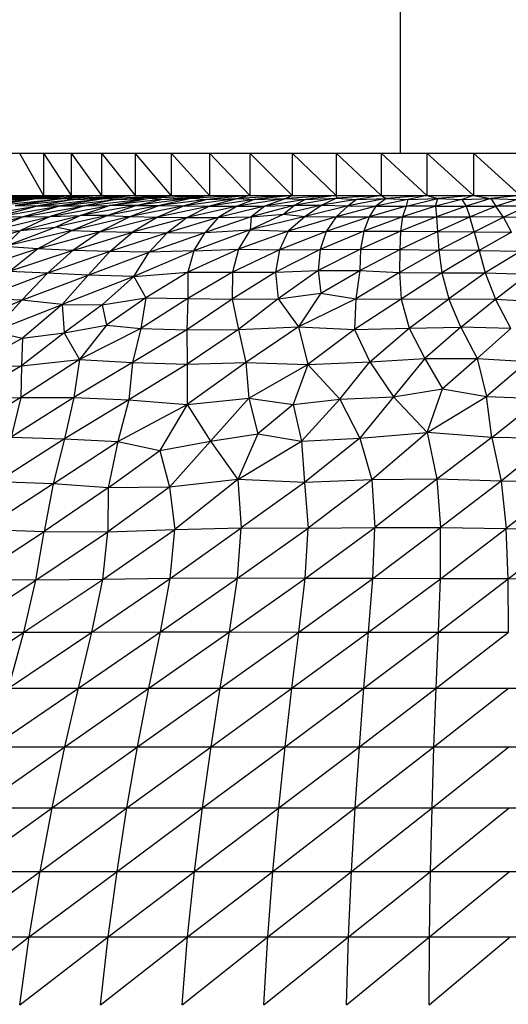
# Model space of a CAD drawing. Header units: millimetres. Extents: x -213 to 187, y -209 to 424.
# Tile 20 of 26: x -37 to -14, y 108 to 155. Entities that reach past the tile are written whole.
import ezdxf

# ---------------------------------------------------------------- set-up
doc = ezdxf.new("R2010")
doc.units = ezdxf.units.MM

msp = doc.modelspace()

# ---------------------------------------------------------------- linework, layer by layer
at = {"color": 7, "linetype": 'Continuous', "lineweight": 25}
for p, q in [((-19.325, 184.403), (-19.325, 148.513)), ((-40.683, 148.513), (12.3, 148.513)), ((-37.402, 148.513), (-36.254, 146.502)), ((-36.254, 148.513), (-34.949, 146.502)), ((-36.254, 148.513), (-36.254, 146.502)), ((-34.949, 148.513), (-34.949, 146.502)), ((-34.949, 148.513), (-33.5, 146.502)), ((-33.5, 148.513), (-33.5, 146.502)), ((-33.5, 148.513), (-31.913, 146.502)), ((-31.913, 148.513), (-31.913, 146.502)), ((-30.204, 146.502), (-31.913, 148.513)), ((-30.204, 148.513), (-28.38, 146.502)), ((-30.204, 148.513), (-30.204, 146.502)), ((-28.38, 148.513), (-28.38, 146.502)), ((-28.38, 148.513), (-26.461, 146.502)), ((-26.461, 148.513), (-26.461, 146.502)), ((-26.461, 148.513), (-24.447, 146.502)), ((-24.447, 148.513), (-22.368, 146.502)), ((-24.447, 148.513), (-24.447, 146.502)), ((-22.368, 148.513), (-22.368, 146.502)), ((-22.368, 148.513), (-20.232, 146.502)), ((-20.232, 148.513), (-18.054, 146.502)), ((-20.232, 148.513), (-20.232, 146.502)), ((-18.054, 148.513), (-15.841, 146.502)), ((-18.054, 148.513), (-18.054, 146.502)), ((-15.841, 148.513), (-15.841, 146.502)), ((-15.841, 148.513), (-13.625, 146.502)), ((-40.683, 146.502), (12.3, 146.502)), ((-36.254, 146.502), (-40.084, 146.303)), ((-36.502, 146.365), (-40.015, 145.974)), ((-36.254, 146.502), (-39.935, 146.366)), ((-34.949, 146.502), (-38.993, 146.269)), ((-34.949, 146.502), (-38.779, 146.349)), ((-36.254, 146.502), (-38.779, 146.349)), ((-38.573, 146.043), (-35.285, 146.371)), ((-36.502, 146.365), (-38.573, 146.043)), ((-34.949, 146.502), (-38.169, 146.284)), ((-38.169, 146.284), (-36.502, 146.365)), ((-35.285, 146.371), (-37.604, 146.027)), ((-37.604, 146.027), (-34.812, 146.323)), ((-36.505, 146.022), (-33.332, 146.368)), ((-34.812, 146.323), (-36.505, 146.022)), ((-33.5, 146.502), (-36.502, 146.365)), ((-34.949, 146.502), (-36.502, 146.365)), ((-36.502, 146.365), (-35.285, 146.371)), ((-33.332, 146.368), (-35.456, 146.015)), ((-35.456, 146.015), (-32.817, 146.32)), ((-35.285, 146.371), (-31.913, 146.502)), ((-33.5, 146.502), (-35.285, 146.371)), ((-35.285, 146.371), (-34.812, 146.323)), ((-34.812, 146.323), (-31.913, 146.502)), ((-34.812, 146.323), (-33.332, 146.368)), ((-34.308, 146.016), (-31.31, 146.371)), ((-32.817, 146.32), (-34.308, 146.016)), ((-33.332, 146.368), (-30.204, 146.502)), ((-31.913, 146.502), (-33.332, 146.368)), ((-33.332, 146.368), (-32.817, 146.32)), ((-33.118, 146.03), (-31.31, 146.371)), ((-30.669, 146.325), (-33.118, 146.03)), ((-32.817, 146.32), (-30.204, 146.502)), ((-32.817, 146.32), (-31.31, 146.371)), ((-29.181, 146.374), (-31.874, 146.04)), ((-31.874, 146.04), (-30.669, 146.325)), ((-28.38, 146.502), (-31.31, 146.371)), ((-31.31, 146.371), (-30.204, 146.502)), ((-30.669, 146.325), (-31.31, 146.371)), ((-29.181, 146.374), (-30.745, 146.03)), ((-28.502, 146.322), (-30.745, 146.03)), ((-30.669, 146.325), (-28.38, 146.502)), ((-30.669, 146.325), (-29.181, 146.374)), ((-27.034, 146.367), (-29.574, 146.011)), ((-28.502, 146.322), (-29.574, 146.011)), ((-26.461, 146.502), (-29.181, 146.374)), ((-28.38, 146.502), (-29.181, 146.374)), ((-29.181, 146.374), (-28.502, 146.322)), ((-26.461, 146.502), (-28.502, 146.322)), ((-28.502, 146.322), (-27.034, 146.367)), ((-27.034, 146.367), (-28.38, 145.999)), ((-26.255, 146.312), (-28.38, 145.999)), ((-24.756, 146.367), (-27.068, 145.995)), ((-26.255, 146.312), (-27.068, 145.995)), ((-24.447, 146.502), (-27.034, 146.367)), ((-26.461, 146.502), (-27.034, 146.367)), ((-27.034, 146.367), (-26.255, 146.312)), ((-24.447, 146.502), (-26.255, 146.312)), ((-26.255, 146.312), (-24.756, 146.367)), ((-24.756, 146.367), (-25.756, 146.006)), ((-23.837, 146.324), (-25.756, 146.006)), ((-22.368, 146.502), (-24.756, 146.367)), ((-24.447, 146.502), (-24.756, 146.367)), ((-24.756, 146.367), (-23.837, 146.324)), ((-22.353, 146.377), (-24.325, 146.043)), ((-23.837, 146.324), (-24.325, 146.043)), ((-22.368, 146.502), (-23.837, 146.324)), ((-23.837, 146.324), (-22.353, 146.377)), ((-22.353, 146.377), (-23.04, 146.047)), ((-21.399, 146.325), (-23.04, 146.047)), ((-22.368, 146.502), (-22.353, 146.377)), ((-20.232, 146.502), (-22.353, 146.377)), ((-22.353, 146.377), (-21.399, 146.325)), ((-19.992, 146.369), (-21.8, 146.015)), ((-21.399, 146.325), (-21.8, 146.015)), ((-20.232, 146.502), (-21.399, 146.325)), ((-21.399, 146.325), (-19.992, 146.369)), ((-19.992, 146.369), (-20.484, 146.007)), ((-18.958, 146.315), (-20.484, 146.007)), ((-20.232, 146.502), (-19.992, 146.369)), ((-18.054, 146.502), (-19.992, 146.369)), ((-19.992, 146.369), (-18.958, 146.315)), ((-19.046, 146.006), (-17.535, 146.367)), ((-18.958, 146.315), (-19.046, 146.006)), ((-18.054, 146.502), (-18.958, 146.315)), ((-18.958, 146.315), (-17.535, 146.367)), ((-18.054, 146.502), (-17.535, 146.367)), ((-17.649, 146.007), (-17.535, 146.367)), ((-16.402, 146.315), (-17.649, 146.007)), ((-15.841, 146.502), (-17.535, 146.367)), ((-17.535, 146.367), (-16.402, 146.315)), ((-15.841, 146.502), (-16.402, 146.315)), ((-16.402, 146.315), (-15.025, 146.366)), ((-16.402, 146.315), (-16.185, 146.005)), ((-15.025, 146.366), (-16.185, 146.005)), ((-15.841, 146.502), (-15.025, 146.366)), ((-13.625, 146.502), (-15.025, 146.366)), ((-15.025, 146.366), (-14.781, 146.002)), ((-15.025, 146.366), (-13.816, 146.312)), ((-14.781, 146.002), (-13.816, 146.312)), ((-39.5, 145.532), (-36.505, 146.022)), ((-36.505, 146.022), (-38.375, 145.516)), ((-38.375, 145.516), (-35.456, 146.015)), ((-37.604, 146.027), (-36.505, 146.022)), ((-37.219, 145.501), (-34.308, 146.016)), ((-35.456, 146.015), (-37.219, 145.501)), ((-36.505, 146.022), (-35.456, 146.015)), ((-35.945, 145.512), (-33.118, 146.03)), ((-34.308, 146.016), (-35.945, 145.512)), ((-35.456, 146.015), (-34.308, 146.016)), ((-31.874, 146.04), (-34.514, 145.566)), ((-34.514, 145.566), (-33.118, 146.03)), ((-34.308, 146.016), (-33.118, 146.03)), ((-33.24, 145.565), (-31.874, 146.04)), ((-30.745, 146.03), (-33.24, 145.565)), ((-31.874, 146.04), (-33.118, 146.03)), ((-30.745, 146.03), (-32.126, 145.513)), ((-29.574, 146.011), (-32.126, 145.513)), ((-31.874, 146.04), (-30.745, 146.03)), ((-29.574, 146.011), (-30.841, 145.48)), ((-28.38, 145.999), (-30.841, 145.48)), ((-30.745, 146.03), (-29.574, 146.011)), ((-29.574, 146.011), (-28.38, 145.999)), ((-28.38, 145.999), (-29.437, 145.465)), ((-27.068, 145.995), (-29.437, 145.465)), ((-28.38, 145.999), (-27.068, 145.995)), ((-25.756, 146.006), (-27.961, 145.461)), ((-27.068, 145.995), (-27.961, 145.461)), ((-27.068, 145.995), (-25.756, 146.006)), ((-24.325, 146.043), (-26.4, 145.498)), ((-25.756, 146.006), (-26.4, 145.498)), ((-25.756, 146.006), (-24.325, 146.043)), ((-23.04, 146.047), (-24.84, 145.624)), ((-24.325, 146.043), (-24.84, 145.624)), ((-24.325, 146.043), (-23.04, 146.047)), ((-23.04, 146.047), (-23.837, 145.513)), ((-21.8, 146.015), (-23.837, 145.513)), ((-23.04, 146.047), (-21.8, 146.015)), ((-21.8, 146.015), (-22.368, 145.491)), ((-20.484, 146.007), (-22.368, 145.491)), ((-21.8, 146.015), (-20.484, 146.007)), ((-20.484, 146.007), (-20.797, 145.494)), ((-19.046, 146.006), (-20.797, 145.494)), ((-20.484, 146.007), (-19.046, 146.006)), ((-17.649, 146.007), (-19.206, 145.494)), ((-19.046, 146.006), (-19.206, 145.494)), ((-17.649, 146.007), (-19.046, 146.006)), ((-17.649, 146.007), (-17.607, 145.496)), ((-17.649, 146.007), (-16.185, 146.005)), ((-16.185, 146.005), (-17.607, 145.496)), ((-16.185, 146.005), (-16.017, 145.487)), ((-16.185, 146.005), (-14.781, 146.002)), ((-16.017, 145.487), (-14.781, 146.002)), ((-14.415, 145.48), (-14.781, 146.002)), ((-13.308, 145.996), (-14.781, 146.002)), ((-14.415, 145.48), (-13.308, 145.996)), ((-40.21, 144.809), (-37.219, 145.501)), ((-38.863, 144.805), (-35.945, 145.512)), ((-37.219, 145.501), (-38.863, 144.805)), ((-38.375, 145.516), (-37.219, 145.501)), ((-37.352, 144.848), (-34.514, 145.566)), ((-35.945, 145.512), (-37.352, 144.848)), ((-37.219, 145.501), (-35.945, 145.512)), ((-35.945, 145.512), (-34.514, 145.566)), ((-35.693, 145.007), (-34.514, 145.566)), ((-33.24, 145.565), (-35.693, 145.007)), ((-34.911, 144.85), (-33.24, 145.565)), ((-32.126, 145.513), (-34.911, 144.85)), ((-33.24, 145.565), (-34.514, 145.566)), ((-32.126, 145.513), (-33.549, 144.797)), ((-30.841, 145.48), (-33.549, 144.797)), ((-33.24, 145.565), (-32.126, 145.513)), ((-32.126, 145.513), (-30.841, 145.48)), ((-30.841, 145.48), (-32.027, 144.76)), ((-29.437, 145.465), (-32.027, 144.76)), ((-30.841, 145.48), (-29.437, 145.465)), ((-29.437, 145.465), (-30.391, 144.737)), ((-27.961, 145.461), (-30.391, 144.737)), ((-29.437, 145.465), (-27.961, 145.461)), ((-26.4, 145.498), (-28.579, 144.758)), ((-27.961, 145.461), (-28.579, 144.758)), ((-27.961, 145.461), (-26.4, 145.498)), ((-24.84, 145.624), (-26.442, 144.878)), ((-23.837, 145.513), (-26.442, 144.878)), ((-26.4, 145.498), (-26.442, 144.878)), ((-26.4, 145.498), (-24.84, 145.624)), ((-24.84, 145.624), (-23.837, 145.513)), ((-23.837, 145.513), (-24.634, 144.808)), ((-22.368, 145.491), (-24.634, 144.808)), ((-23.837, 145.513), (-22.368, 145.491)), ((-20.797, 145.494), (-22.834, 144.802)), ((-22.368, 145.491), (-22.834, 144.802)), ((-22.368, 145.491), (-20.797, 145.494)), ((-19.206, 145.494), (-21.056, 144.81)), ((-20.797, 145.494), (-21.056, 144.81)), ((-20.797, 145.494), (-19.206, 145.494)), ((-17.607, 145.496), (-19.301, 144.811)), ((-19.206, 145.494), (-19.301, 144.811)), ((-19.206, 145.494), (-17.607, 145.496)), ((-17.607, 145.496), (-17.558, 144.802)), ((-17.607, 145.496), (-16.017, 145.487)), ((-17.558, 144.802), (-16.017, 145.487)), ((-15.811, 144.788), (-16.017, 145.487)), ((-14.415, 145.48), (-16.017, 145.487)), ((-15.811, 144.788), (-14.415, 145.48)), ((-14.033, 144.765), (-14.415, 145.48)), ((-12.801, 145.461), (-14.415, 145.48)), ((-40.198, 143.972), (-37.352, 144.848)), ((-38.863, 144.805), (-37.352, 144.848)), ((-38.108, 144.095), (-35.693, 145.007)), ((-34.911, 144.85), (-38.108, 144.095)), ((-37.352, 144.848), (-38.108, 144.095)), ((-37.352, 144.848), (-35.693, 145.007)), ((-36.547, 143.969), (-34.911, 144.85)), ((-34.911, 144.85), (-35.693, 145.007)), ((-34.911, 144.85), (-33.549, 144.797)), ((-26.442, 144.878), (-29.116, 143.888)), ((-28.579, 144.758), (-26.442, 144.878)), ((-26.442, 144.878), (-27.007, 143.953)), ((-26.442, 144.878), (-24.634, 144.808)), ((-36.547, 143.969), (-33.549, 144.797)), ((-33.549, 144.797), (-34.865, 143.904)), ((-34.865, 143.904), (-32.027, 144.76)), ((-33.549, 144.797), (-32.027, 144.76)), ((-33.114, 143.848), (-32.027, 144.76)), ((-30.391, 144.737), (-33.114, 143.848)), ((-32.027, 144.76), (-30.391, 144.737)), ((-31.234, 143.815), (-28.579, 144.758)), ((-31.234, 143.815), (-30.391, 144.737)), ((-30.391, 144.737), (-28.579, 144.758)), ((-29.116, 143.888), (-28.579, 144.758)), ((-24.634, 144.808), (-27.007, 143.953)), ((-24.634, 144.808), (-25.05, 143.933)), ((-22.834, 144.802), (-25.05, 143.933)), ((-24.634, 144.808), (-22.834, 144.802)), ((-21.056, 144.81), (-23.116, 143.948)), ((-22.834, 144.802), (-23.116, 143.948)), ((-22.834, 144.802), (-21.056, 144.81)), ((-19.301, 144.811), (-21.205, 143.963)), ((-21.056, 144.81), (-21.205, 143.963)), ((-21.056, 144.81), (-19.301, 144.811)), ((-19.301, 144.811), (-19.339, 143.945)), ((-19.339, 143.945), (-17.558, 144.802)), ((-19.301, 144.811), (-17.558, 144.802)), ((-17.558, 144.802), (-17.485, 143.917)), ((-17.558, 144.802), (-15.811, 144.788)), ((-17.485, 143.917), (-15.811, 144.788)), ((-15.811, 144.788), (-15.574, 143.901)), ((-15.811, 144.788), (-14.033, 144.765)), ((-14.033, 144.765), (-15.574, 143.901)), ((-36.547, 143.969), (-39.618, 142.993)), ((-36.547, 143.969), (-38.108, 144.095)), ((-37.886, 142.904), (-36.547, 143.969)), ((-34.865, 143.904), (-37.886, 142.904)), ((-34.865, 143.904), (-36.547, 143.969)), ((-36.071, 142.823), (-34.865, 143.904)), ((-33.114, 143.848), (-34.865, 143.904)), ((-27.007, 143.953), (-29.41, 142.866)), ((-29.116, 143.888), (-27.007, 143.953)), ((-27.007, 143.953), (-27.289, 142.871)), ((-25.05, 143.933), (-27.289, 142.871)), ((-27.007, 143.953), (-25.05, 143.933)), ((-23.116, 143.948), (-25.248, 142.866)), ((-25.05, 143.933), (-25.248, 142.866)), ((-25.05, 143.933), (-23.116, 143.948)), ((-21.205, 143.963), (-23.219, 142.946)), ((-23.116, 143.948), (-23.219, 142.946)), ((-23.116, 143.948), (-21.205, 143.963)), ((-21.205, 143.963), (-21.239, 142.943)), ((-21.239, 142.943), (-19.339, 143.945)), ((-21.205, 143.963), (-19.339, 143.945)), ((-19.339, 143.945), (-19.362, 142.856)), ((-17.485, 143.917), (-19.362, 142.856)), ((-19.339, 143.945), (-17.485, 143.917)), ((-17.485, 143.917), (-17.348, 142.843)), ((-15.574, 143.901), (-17.485, 143.917)), ((-15.574, 143.901), (-17.348, 142.843)), ((-15.574, 143.901), (-15.284, 142.838)), ((-15.574, 143.901), (-13.591, 143.867)), ((-33.114, 143.848), (-36.071, 142.823)), ((-34.137, 142.727), (-33.114, 143.848)), ((-34.137, 142.727), (-31.234, 143.815)), ((-31.234, 143.815), (-33.114, 143.848)), ((-29.116, 143.888), (-31.974, 142.664)), ((-31.974, 142.664), (-31.234, 143.815)), ((-29.116, 143.888), (-31.234, 143.815)), ((-29.116, 143.888), (-29.41, 142.866)), ((-13.591, 143.867), (-15.284, 142.838)), ((-36.071, 142.823), (-39.218, 141.632)), ((-36.071, 142.823), (-37.886, 142.904)), ((-37.284, 141.541), (-36.071, 142.823)), ((-37.284, 141.541), (-34.137, 142.727)), ((-34.137, 142.727), (-36.071, 142.823)), ((-35.373, 141.336), (-34.137, 142.727)), ((-31.974, 142.664), (-35.373, 141.336)), ((-31.974, 142.664), (-34.137, 142.727)), ((-31.974, 142.664), (-33.48, 141.327)), ((-31.974, 142.664), (-29.41, 142.866)), ((-31.974, 142.664), (-31.401, 141.651)), ((-29.41, 142.866), (-31.401, 141.651)), ((-27.289, 142.871), (-29.41, 141.615)), ((-29.41, 142.866), (-27.289, 142.871)), ((-29.41, 142.866), (-29.41, 141.615)), ((-27.289, 142.871), (-27.301, 141.585)), ((-25.248, 142.866), (-27.301, 141.585)), ((-27.289, 142.871), (-25.248, 142.866)), ((-25.248, 142.866), (-23.219, 142.946)), ((-25.248, 142.866), (-25.122, 141.61)), ((-23.219, 142.946), (-25.122, 141.61)), ((-23.219, 142.946), (-23.093, 141.874)), ((-23.219, 142.946), (-21.239, 142.943)), ((-23.093, 141.874), (-21.239, 142.943)), ((-21.239, 142.943), (-21.437, 141.608)), ((-19.362, 142.856), (-21.437, 141.608)), ((-21.239, 142.943), (-19.362, 142.856)), ((-19.362, 142.856), (-19.271, 141.585)), ((-19.362, 142.856), (-17.348, 142.843)), ((-17.348, 142.843), (-19.271, 141.585)), ((-17.348, 142.843), (-17.016, 141.611)), ((-17.348, 142.843), (-15.284, 142.838)), ((-15.284, 142.838), (-17.016, 141.611)), ((-15.284, 142.838), (-13.263, 142.781)), ((-15.284, 142.838), (-14.796, 141.59)), ((-14.796, 141.59), (-13.263, 142.781)), ((-37.284, 141.541), (-39.218, 141.632)), ((-33.48, 141.327), (-31.401, 141.651)), ((-31.401, 141.651), (-33.267, 140.361)), ((-31.401, 141.651), (-31.63, 140.191)), ((-29.41, 141.615), (-31.63, 140.191)), ((-31.401, 141.651), (-29.41, 141.615)), ((-29.41, 141.615), (-29.448, 140.139)), ((-27.301, 141.585), (-29.448, 140.139)), ((-29.41, 141.615), (-27.301, 141.585)), ((-27.301, 141.585), (-25.122, 141.61)), ((-27.301, 141.585), (-26.992, 140.142)), ((-25.122, 141.61), (-26.992, 140.142)), ((-25.122, 141.61), (-23.093, 141.874)), ((-25.122, 141.61), (-24.15, 140.283)), ((-23.093, 141.874), (-24.15, 140.283)), ((-21.437, 141.608), (-24.15, 140.283)), ((-23.093, 141.874), (-21.437, 141.608)), ((-21.437, 141.608), (-21.487, 140.144)), ((-19.271, 141.585), (-21.487, 140.144)), ((-21.437, 141.608), (-19.271, 141.585)), ((-19.271, 141.585), (-17.016, 141.611)), ((-19.271, 141.585), (-18.897, 140.217)), ((-18.897, 140.217), (-17.016, 141.611)), ((-16.444, 140.257), (-17.016, 141.611)), ((-17.016, 141.611), (-14.796, 141.59)), ((-16.444, 140.257), (-14.796, 141.59)), ((-14.071, 140.201), (-14.796, 141.59)), ((-14.796, 141.59), (-12.629, 141.472)), ((-40.58, 140.156), (-37.284, 141.541)), ((-38.657, 140.056), (-37.284, 141.541)), ((-38.657, 140.056), (-35.373, 141.336)), ((-35.373, 141.336), (-37.284, 141.541)), ((-35.373, 141.336), (-37.249, 139.731)), ((-35.373, 141.336), (-35.277, 139.984)), ((-35.373, 141.336), (-33.48, 141.327)), ((-33.48, 141.327), (-35.277, 139.984)), ((-33.48, 141.327), (-33.267, 140.361)), ((-35.277, 139.984), (-33.267, 140.361)), ((-33.267, 140.361), (-34.545, 138.726)), ((-31.63, 140.191), (-34.545, 138.726)), ((-33.267, 140.361), (-31.63, 140.191)), ((-31.63, 140.191), (-32.035, 138.584)), ((-31.63, 140.191), (-29.448, 140.139)), ((-26.992, 140.142), (-24.15, 140.283)), ((-24.15, 140.283), (-26.644, 138.579)), ((-24.15, 140.283), (-23.711, 138.488)), ((-24.15, 140.283), (-21.487, 140.144)), ((-21.487, 140.144), (-18.897, 140.217)), ((-20.758, 138.622), (-18.897, 140.217)), ((-18.897, 140.217), (-16.444, 140.257)), ((-18.897, 140.217), (-18.157, 138.768)), ((-16.444, 140.257), (-18.157, 138.768)), ((-16.444, 140.257), (-15.662, 138.772)), ((-14.071, 140.201), (-16.444, 140.257)), ((-14.071, 140.201), (-15.662, 138.772)), ((-37.249, 139.731), (-39.679, 138.398)), ((-38.657, 140.056), (-37.249, 139.731)), ((-35.277, 139.984), (-37.299, 138.424)), ((-37.249, 139.731), (-37.299, 138.424)), ((-37.249, 139.731), (-35.277, 139.984)), ((-35.277, 139.984), (-34.545, 138.726)), ((-29.448, 140.139), (-32.035, 138.584)), ((-29.448, 140.139), (-26.992, 140.142)), ((-29.448, 140.139), (-29.441, 138.5)), ((-26.992, 140.142), (-29.441, 138.5)), ((-26.992, 140.142), (-26.644, 138.579)), ((-21.487, 140.144), (-23.711, 138.488)), ((-21.487, 140.144), (-20.758, 138.622)), ((-20.758, 138.622), (-18.157, 138.768)), ((-18.157, 138.768), (-19.641, 136.95)), ((-18.157, 138.768), (-15.662, 138.772)), ((-18.157, 138.768), (-17.314, 137.328)), ((-15.662, 138.772), (-17.314, 137.328)), ((-15.662, 138.772), (-13.285, 138.635)), ((-15.662, 138.772), (-15.219, 136.967)), ((-37.299, 138.424), (-39.973, 136.843)), ((-39.679, 138.398), (-37.299, 138.424)), ((-34.545, 138.726), (-37.341, 136.929)), ((-37.299, 138.424), (-37.341, 136.929)), ((-37.299, 138.424), (-34.545, 138.726)), ((-34.545, 138.726), (-34.812, 136.929)), ((-32.035, 138.584), (-34.812, 136.929)), ((-34.545, 138.726), (-32.035, 138.584)), ((-32.035, 138.584), (-32.203, 136.81)), ((-29.441, 138.5), (-32.203, 136.81)), ((-32.035, 138.584), (-29.441, 138.5)), ((-26.644, 138.579), (-29.444, 136.594)), ((-29.441, 138.5), (-29.444, 136.594)), ((-29.441, 138.5), (-26.644, 138.579)), ((-26.644, 138.579), (-26.511, 136.896)), ((-26.644, 138.579), (-23.711, 138.488)), ((-26.511, 136.896), (-23.711, 138.488)), ((-23.711, 138.488), (-24.398, 136.595)), ((-23.711, 138.488), (-20.758, 138.622)), ((-23.711, 138.488), (-22.185, 136.845)), ((-22.185, 136.845), (-20.758, 138.622)), ((-20.758, 138.622), (-19.641, 136.95)), ((-13.285, 138.635), (-15.219, 136.967)), ((-37.341, 136.929), (-40.19, 135.149)), ((-39.973, 136.843), (-37.341, 136.929)), ((-34.812, 136.929), (-37.795, 135.034)), ((-37.341, 136.929), (-37.795, 135.034)), ((-37.341, 136.929), (-34.812, 136.929)), ((-34.812, 136.929), (-35.258, 134.963)), ((-34.812, 136.929), (-32.203, 136.81)), ((-29.444, 136.594), (-26.511, 136.896)), ((-28.323, 134.857), (-26.511, 136.896)), ((-26.511, 136.896), (-26.076, 135.194)), ((-26.511, 136.896), (-24.398, 136.595)), ((-22.185, 136.845), (-19.641, 136.95)), ((-19.641, 136.95), (-21.247, 134.988)), ((-19.641, 136.95), (-17.314, 137.328)), ((-19.641, 136.95), (-18.042, 135.265)), ((-18.042, 135.265), (-17.314, 137.328)), ((-18.042, 135.265), (-15.219, 136.967)), ((-17.314, 137.328), (-15.219, 136.967)), ((-14.979, 135.032), (-15.219, 136.967)), ((-15.219, 136.967), (-12.641, 136.876)), ((-32.203, 136.81), (-35.258, 134.963)), ((-32.203, 136.81), (-32.729, 134.828)), ((-32.729, 134.828), (-29.444, 136.594)), ((-32.203, 136.81), (-29.444, 136.594)), ((-29.444, 136.594), (-30.73, 134.409)), ((-29.444, 136.594), (-28.323, 134.857)), ((-24.398, 136.595), (-26.076, 135.194)), ((-24.398, 136.595), (-22.185, 136.845)), ((-24.398, 136.595), (-24.001, 134.848)), ((-24.001, 134.848), (-22.185, 136.845)), ((-22.185, 136.845), (-21.247, 134.988)), ((-14.979, 135.032), (-12.641, 136.876)), ((-37.795, 135.034), (-35.258, 134.963)), ((-28.323, 134.857), (-26.076, 135.194)), ((-26.076, 135.194), (-27.034, 133.034)), ((-26.076, 135.194), (-24.001, 134.848)), ((-21.247, 134.988), (-18.042, 135.265)), ((-18.042, 135.265), (-20.674, 133.013)), ((-18.042, 135.265), (-17.588, 133.046)), ((-14.979, 135.032), (-18.042, 135.265)), ((-14.979, 135.032), (-17.588, 133.046)), ((-14.979, 135.032), (-14.537, 132.95)), ((-12.053, 134.958), (-14.979, 135.032)), ((-35.258, 134.963), (-38.462, 132.918)), ((-35.258, 134.963), (-35.792, 132.823)), ((-35.792, 132.823), (-32.729, 134.828)), ((-35.258, 134.963), (-32.729, 134.828)), ((-32.729, 134.828), (-33.187, 132.634)), ((-32.729, 134.828), (-30.73, 134.409)), ((-30.73, 134.409), (-28.323, 134.857)), ((-30.268, 132.674), (-28.323, 134.857)), ((-28.323, 134.857), (-27.034, 133.034)), ((-27.034, 133.034), (-24.001, 134.848)), ((-24.001, 134.848), (-21.247, 134.988)), ((-24.001, 134.848), (-23.871, 132.883)), ((-21.247, 134.988), (-23.871, 132.883)), ((-21.247, 134.988), (-20.674, 133.013)), ((-12.053, 134.958), (-14.537, 132.95)), ((-33.187, 132.634), (-30.73, 134.409)), ((-30.73, 134.409), (-30.268, 132.674)), ((-35.792, 132.823), (-39.115, 130.662)), ((-35.792, 132.823), (-38.462, 132.918)), ((-35.792, 132.823), (-36.223, 130.571)), ((-33.187, 132.634), (-35.792, 132.823)), ((-27.034, 133.034), (-30.268, 132.674)), ((-27.034, 133.034), (-30.017, 130.663)), ((-23.871, 132.883), (-27.034, 133.034)), ((-27.034, 133.034), (-26.877, 130.745)), ((-23.871, 132.883), (-26.877, 130.745)), ((-20.674, 133.013), (-23.871, 132.883)), ((-23.871, 132.883), (-23.7, 130.724)), ((-20.674, 133.013), (-23.7, 130.724)), ((-17.588, 133.046), (-20.674, 133.013)), ((-20.674, 133.013), (-20.53, 130.755)), ((-17.588, 133.046), (-20.53, 130.755)), ((-17.588, 133.046), (-17.405, 130.748)), ((-14.537, 132.95), (-17.588, 133.046)), ((-14.537, 132.95), (-17.405, 130.748)), ((-11.523, 132.896), (-14.537, 132.95)), ((-14.537, 132.95), (-14.289, 130.707)), ((-11.523, 132.896), (-14.289, 130.707)), ((-33.187, 132.634), (-36.223, 130.571)), ((-30.268, 132.674), (-33.206, 130.542)), ((-33.187, 132.634), (-33.206, 130.542)), ((-30.268, 132.674), (-33.187, 132.634)), ((-30.268, 132.674), (-30.017, 130.663)), ((-39.702, 128.29), (-36.223, 130.571)), ((-39.115, 130.662), (-36.223, 130.571)), ((-36.616, 128.256), (-36.223, 130.571)), ((-36.616, 128.256), (-33.206, 130.542)), ((-36.223, 130.571), (-33.206, 130.542)), ((-33.438, 128.28), (-30.017, 130.663)), ((-33.438, 128.28), (-33.206, 130.542)), ((-33.206, 130.542), (-30.017, 130.663)), ((-30.242, 128.328), (-26.877, 130.745)), ((-30.242, 128.328), (-30.017, 130.663)), ((-30.017, 130.663), (-26.877, 130.745)), ((-27.045, 128.349), (-26.877, 130.745)), ((-27.045, 128.349), (-23.7, 130.724)), ((-26.877, 130.745), (-23.7, 130.724)), ((-23.837, 128.337), (-20.53, 130.755)), ((-23.837, 128.337), (-23.7, 130.724)), ((-23.7, 130.724), (-20.53, 130.755)), ((-20.625, 128.336), (-20.53, 130.755)), ((-20.625, 128.336), (-17.405, 130.748)), ((-20.53, 130.755), (-17.405, 130.748)), ((-17.413, 128.326), (-17.405, 130.748)), ((-17.413, 128.326), (-14.289, 130.707)), ((-17.405, 130.748), (-14.289, 130.707)), ((-14.201, 128.311), (-14.289, 130.707)), ((-14.289, 130.707), (-11.184, 130.679)), ((-14.201, 128.311), (-11.184, 130.679)), ((-40.389, 125.79), (-36.616, 128.256)), ((-36.616, 128.256), (-39.702, 128.29)), ((-37.192, 125.782), (-33.438, 128.28)), ((-37.192, 125.782), (-36.616, 128.256)), ((-33.438, 128.28), (-36.616, 128.256)), ((-33.961, 125.792), (-30.242, 128.328)), ((-33.961, 125.792), (-33.438, 128.28)), ((-30.242, 128.328), (-33.438, 128.28)), ((-30.703, 125.803), (-27.045, 128.349)), ((-30.703, 125.803), (-30.242, 128.328)), ((-27.045, 128.349), (-30.242, 128.328)), ((-27.427, 125.803), (-27.045, 128.349)), ((-27.427, 125.803), (-23.837, 128.337)), ((-23.837, 128.337), (-27.045, 128.349)), ((-24.134, 125.795), (-23.837, 128.337)), ((-24.134, 125.795), (-20.625, 128.336)), ((-20.625, 128.336), (-23.837, 128.337)), ((-20.823, 125.79), (-20.625, 128.336)), ((-20.823, 125.79), (-17.413, 128.326)), ((-17.413, 128.326), (-20.625, 128.336)), ((-17.508, 125.785), (-17.413, 128.326)), ((-17.508, 125.785), (-14.201, 128.311)), ((-14.201, 128.311), (-17.413, 128.326)), ((-14.178, 125.781), (-14.201, 128.311)), ((-10.993, 128.302), (-14.201, 128.311)), ((-41.198, 123.143), (-37.192, 125.782)), ((-40.389, 125.79), (-37.192, 125.782)), ((-37.917, 123.137), (-33.961, 125.792)), ((-37.917, 123.137), (-37.192, 125.782)), ((-37.192, 125.782), (-33.961, 125.792)), ((-34.602, 123.137), (-30.703, 125.803)), ((-34.602, 123.137), (-33.961, 125.792)), ((-33.961, 125.792), (-30.703, 125.803)), ((-31.249, 123.137), (-27.427, 125.803)), ((-31.249, 123.137), (-30.703, 125.803)), ((-30.703, 125.803), (-27.427, 125.803)), ((-27.869, 123.134), (-27.427, 125.803)), ((-27.869, 123.134), (-24.134, 125.795)), ((-27.427, 125.803), (-24.134, 125.795)), ((-24.466, 123.132), (-24.134, 125.795)), ((-24.466, 123.132), (-20.823, 125.79)), ((-24.134, 125.795), (-20.823, 125.79)), ((-21.045, 123.13), (-20.823, 125.79)), ((-21.045, 123.13), (-17.508, 125.785)), ((-20.823, 125.79), (-17.508, 125.785)), ((-17.611, 123.129), (-17.508, 125.785)), ((-17.611, 123.129), (-14.178, 125.781)), ((-17.508, 125.785), (-14.178, 125.781)), ((-38.665, 120.353), (-34.602, 123.137)), ((-37.917, 123.137), (-31.249, 123.137)), ((-35.247, 120.352), (-31.249, 123.137)), ((-35.247, 120.352), (-34.602, 123.137)), ((-31.787, 120.351), (-31.249, 123.137)), ((-31.787, 120.351), (-27.869, 123.134)), ((-31.249, 123.137), (-27.869, 123.134)), ((-28.304, 120.351), (-27.869, 123.134)), ((-28.304, 120.351), (-24.466, 123.132)), ((-27.869, 123.134), (-24.466, 123.132)), ((-24.791, 120.351), (-24.466, 123.132)), ((-24.791, 120.351), (-21.045, 123.13)), ((-24.466, 123.132), (-21.045, 123.13)), ((-21.262, 120.351), (-21.045, 123.13)), ((-21.262, 120.351), (-17.611, 123.129)), ((-21.045, 123.13), (-17.611, 123.129)), ((-17.718, 120.351), (-14.174, 123.129)), ((-17.718, 120.351), (-17.611, 123.129)), ((-17.611, 123.129), (2.9, 123.129)), ((-39.374, 117.453), (-35.247, 120.352)), ((-38.665, 120.353), (-35.247, 120.352)), ((-35.853, 117.452), (-35.247, 120.352)), ((-35.853, 117.452), (-31.787, 120.351)), ((-35.247, 120.352), (-31.787, 120.351)), ((-32.298, 117.452), (-28.304, 120.351)), ((-32.298, 117.452), (-31.787, 120.351)), ((-31.787, 120.351), (-0.029, 120.351)), ((-28.708, 117.452), (-24.791, 120.351)), ((-28.708, 117.452), (-28.304, 120.351)), ((-25.092, 117.452), (-21.262, 120.351)), ((-25.092, 117.452), (-24.791, 120.351)), ((-21.46, 117.452), (-17.718, 120.351)), ((-21.46, 117.452), (-21.262, 120.351)), ((-17.81, 117.452), (-14.167, 120.351)), ((-17.81, 117.452), (-17.718, 120.351)), ((-40.034, 114.44), (-35.853, 117.452)), ((-39.374, 117.453), (-35.853, 117.452)), ((-36.422, 114.44), (-32.298, 117.452)), ((-36.422, 114.44), (-35.853, 117.452)), ((-35.853, 117.452), (-6.85, 117.452)), ((-32.767, 114.44), (-28.708, 117.452)), ((-32.767, 114.44), (-32.298, 117.452)), ((-29.082, 114.44), (-25.092, 117.452)), ((-29.082, 114.44), (-28.708, 117.452)), ((-25.37, 114.44), (-21.46, 117.452)), ((-25.37, 114.44), (-25.092, 117.452)), ((-21.636, 114.44), (-17.81, 117.452)), ((-21.636, 114.44), (-21.46, 117.452)), ((-17.89, 114.44), (-14.155, 117.452)), ((-17.89, 114.44), (-17.81, 117.452)), ((-50.57, 114.44), (-6.633, 114.44)), ((-40.637, 111.325), (-36.422, 114.44)), ((-36.933, 111.325), (-32.767, 114.44)), ((-36.933, 111.325), (-36.422, 114.44)), ((-33.191, 111.325), (-29.082, 114.44)), ((-33.191, 111.325), (-32.767, 114.44)), ((-29.414, 111.325), (-25.37, 114.44)), ((-29.414, 111.325), (-29.082, 114.44)), ((-25.603, 111.325), (-21.636, 114.44)), ((-25.603, 111.325), (-25.37, 114.44)), ((-21.781, 111.325), (-17.89, 114.44)), ((-21.781, 111.325), (-21.636, 114.44)), ((-17.939, 111.325), (-14.136, 114.44)), ((-17.939, 111.325), (-17.89, 114.44)), ((-54.9, 111.325), (-6.408, 111.325)), ((-41.159, 108.113), (-36.933, 111.325)), ((-37.375, 108.113), (-33.191, 111.325)), ((-37.375, 108.113), (-36.933, 111.325)), ((-33.545, 108.113), (-29.414, 111.325)), ((-33.545, 108.113), (-33.191, 111.325)), ((-29.681, 108.113), (-25.603, 111.325)), ((-29.681, 108.113), (-29.414, 111.325)), ((-25.79, 108.113), (-21.781, 111.325)), ((-25.79, 108.113), (-25.603, 111.325)), ((-21.876, 108.113), (-17.939, 111.325)), ((-21.876, 108.113), (-21.781, 111.325)), ((-17.951, 108.113), (-14.094, 111.325)), ((-17.951, 108.113), (-17.939, 111.325))]:
    msp.add_line(p, q, dxfattribs=at)

doc.saveas('drawing.dxf')
